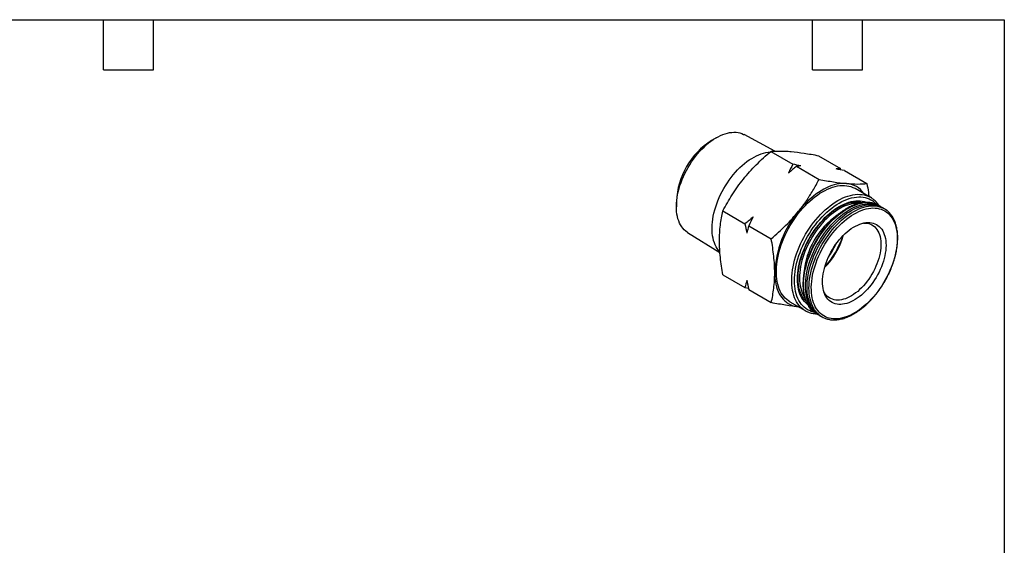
# Model space of a CAD drawing. Header units: inches. Extents: x 0.2 to 10.8, y 0.2 to 8.2.
# Tile 3 of 3: x 4.8 to 10.8, y 5.1 to 8.2. Entities that reach past the tile are written whole.
import ezdxf

# ---------------------------------------------------------------- set-up
doc = ezdxf.new("R2010")
doc.units = ezdxf.units.IN
doc.header["$MEASUREMENT"] = 0
doc.linetypes.add('SLD-Solid', pattern=[0])
doc.layers.add('TEXT', color=140, linetype='SLD-Solid', lineweight=25)

msp = doc.modelspace()

# ---------------------------------------------------------------- linework, layer by layer
for p, q in [((9.3746, 7.4623), (9.1897, 7.5614)), ((9.0236, 7.5429), (8.995, 7.5264)), ((9.3498, 7.4607), (9.4821, 7.3843)), ((9.6365, 7.435), (9.7689, 7.3586)), ((9.5046, 7.3713), (9.6397, 7.2933)), ((9.7707, 7.3499), (9.7689, 7.3586)), ((9.7914, 7.3456), (9.9265, 7.2677)), ((9.9481, 7.1852), (9.8562, 7.2383)), ((8.7843, 7.1615), (8.7843, 7.1285)), ((9.8967, 7.1524), (9.8932, 7.1544)), ((9.0631, 7.104), (9.1954, 7.0276)), ((10.0092, 7.1295), (9.9973, 7.1364)), ((10.0307, 7.1171), (10.0188, 7.124)), ((8.8514, 6.9753), (9.0455, 6.855)), ((9.2179, 7.0146), (9.353, 6.9366)), ((9.0631, 6.7216), (9.1954, 6.6452)), ((9.1954, 6.6452), (9.216, 6.641)), ((9.2179, 6.6322), (9.353, 6.5543)), ((9.4645, 6.5598), (9.5564, 6.5067)), ((9.5559, 6.5695), (9.5592, 6.5676)), ((9.6233, 6.4886), (9.6352, 6.4817)), ((9.6448, 6.4761), (9.6567, 6.4693))]:
    msp.add_line(p, q)
at = {"flags": 128}
for points in [[(8.8514, 6.9753), (8.8497, 6.9764), (8.8403, 6.9832), (8.8315, 6.991), (8.8234, 6.9997), (8.816, 7.0094), (8.8093, 7.02), (8.8034, 7.0314), (8.7982, 7.0437), (8.7938, 7.0568), (8.7903, 7.0706), (8.7875, 7.0851), (8.7856, 7.1002), (8.7846, 7.1159), (8.7843, 7.1321), (8.7849, 7.1489), (8.7864, 7.166), (8.7887, 7.1835), (8.7918, 7.2012), (8.7957, 7.2192), (8.8004, 7.2374), (8.8059, 7.2557), (8.8122, 7.274), (8.8192, 7.2923), (8.8269, 7.3105), (8.8353, 7.3285), (8.8444, 7.3463), (8.8541, 7.3639), (8.8644, 7.3811), (8.8753, 7.3978), (8.8867, 7.4142), (8.8985, 7.43), (8.9108, 7.4453), (8.9235, 7.4599), (8.9366, 7.4738), (8.95, 7.487), (8.9636, 7.4995), (8.9774, 7.5111), (8.9914, 7.5218), (9.0055, 7.5317), (9.0197, 7.5406), (9.0338, 7.5486), (9.048, 7.5556), (9.062, 7.5616), (9.076, 7.5665), (9.0897, 7.5704), (9.1032, 7.5732), (9.1164, 7.5749), (9.1293, 7.5756), (9.1419, 7.5751), (9.154, 7.5736), (9.1656, 7.571), (9.1768, 7.5674), (9.1874, 7.5626), (9.1897, 7.5614)], [(9.0451, 6.859), (9.037, 6.868), (9.0295, 6.8779), (9.0229, 6.8887), (9.0169, 6.9004), (9.0118, 6.9129), (9.0074, 6.9262), (9.0038, 6.9403), (9.0011, 6.955), (8.9992, 6.9704), (8.9982, 6.9863), (8.9979, 7.0028), (8.9986, 7.0198), (9.0001, 7.0372), (9.0024, 7.0549), (9.0055, 7.0729), (9.0095, 7.0911), (9.0142, 7.1096), (9.0198, 7.1281), (9.0261, 7.1467), (9.0332, 7.1652), (9.041, 7.1837), (9.0495, 7.202), (9.0586, 7.2201), (9.0684, 7.2379), (9.0788, 7.2553), (9.0897, 7.2724), (9.1012, 7.2891), (9.1132, 7.3052), (9.1256, 7.3207), (9.1384, 7.3356), (9.1516, 7.3499), (9.1651, 7.3634), (9.1789, 7.3762), (9.1929, 7.3881), (9.207, 7.3992), (9.2213, 7.4094), (9.2357, 7.4186), (9.25, 7.4269), (9.2644, 7.4342), (9.2787, 7.4405), (9.2928, 7.4458), (9.3068, 7.45), (9.3206, 7.4532), (9.3341, 7.4552), (9.3442, 7.4561)], [(9.8038, 7.2685), (9.7899, 7.2692), (9.7756, 7.2687), (9.7609, 7.2672), (9.746, 7.2644), (9.7308, 7.2606), (9.7154, 7.2557), (9.6998, 7.2497), (9.6841, 7.2427), (9.6683, 7.2346), (9.6525, 7.2254), (9.6367, 7.2153), (9.621, 7.2043), (9.6054, 7.1923), (9.59, 7.1794), (9.5748, 7.1656), (9.5599, 7.1511), (9.5452, 7.1358), (9.5309, 7.1197), (9.517, 7.103)], [(9.4645, 6.5598), (9.4566, 6.5647), (9.4466, 6.5722), (9.4372, 6.5807), (9.4285, 6.5902), (9.4205, 6.6006), (9.4132, 6.6119), (9.4067, 6.6241), (9.401, 6.6371), (9.396, 6.6509), (9.3919, 6.6655), (9.3885, 6.6808), (9.386, 6.6967), (9.3843, 6.7132), (9.3835, 6.7304), (9.3835, 6.748), (9.3843, 6.7661), (9.386, 6.7846), (9.3885, 6.8034), (9.3919, 6.8225), (9.396, 6.8419), (9.401, 6.8614), (9.4067, 6.8811), (9.4132, 6.9008), (9.4205, 6.9205), (9.4285, 6.9401), (9.4372, 6.9596), (9.4466, 6.9789), (9.4566, 6.998), (9.4672, 7.0168), (9.4785, 7.0352), (9.4903, 7.0532), (9.5026, 7.0708), (9.5153, 7.0878), (9.5286, 7.1042), (9.5422, 7.12), (9.5562, 7.1352), (9.5705, 7.1496), (9.585, 7.1633), (9.5998, 7.1762), (9.6148, 7.1882), (9.6299, 7.1993), (9.6451, 7.2096), (9.6604, 7.2189), (9.6757, 7.2272), (9.6909, 7.2345), (9.706, 7.2408), (9.721, 7.2461), (9.7358, 7.2503), (9.7503, 7.2535), (9.7646, 7.2555), (9.7786, 7.2565), (9.7922, 7.2564), (9.8055, 7.2553), (9.8182, 7.253), (9.8305, 7.2497), (9.8423, 7.2452), (9.8535, 7.2398), (9.8562, 7.2383)], [(9.5435, 6.5152), (9.5384, 6.5192), (9.5291, 6.5277), (9.5204, 6.5372), (9.5124, 6.5476), (9.5051, 6.5589), (9.4986, 6.5711), (9.4929, 6.5841), (9.4879, 6.5979), (9.4837, 6.6124), (9.4804, 6.6277), (9.4779, 6.6437), (9.4762, 6.6602), (9.4754, 6.6773), (9.4754, 6.6949), (9.4762, 6.713), (9.4779, 6.7315), (9.4804, 6.7504), (9.4837, 6.7695), (9.4879, 6.7889), (9.4929, 6.8084), (9.4986, 6.828), (9.5051, 6.8477), (9.5124, 6.8674), (9.5204, 6.8871), (9.5291, 6.9066), (9.5384, 6.9259), (9.5485, 6.945), (9.5591, 6.9638), (9.5703, 6.9822), (9.5821, 7.0002), (9.5944, 7.0177), (9.6072, 7.0347), (9.6204, 7.0512), (9.6341, 7.067), (9.648, 7.0822), (9.6623, 7.0966), (9.6769, 7.1103), (9.6917, 7.1231), (9.7067, 7.1352), (9.7218, 7.1463), (9.737, 7.1566), (9.7523, 7.1658), (9.7675, 7.1742), (9.7827, 7.1815), (9.7979, 7.1878), (9.8128, 7.1931), (9.8276, 7.1973), (9.8422, 7.2004), (9.8565, 7.2025), (9.8705, 7.2035), (9.8841, 7.2034), (9.8973, 7.2022), (9.9101, 7.2), (9.9224, 7.1966), (9.9337, 7.1924)], [(9.6102, 6.4973), (9.6052, 6.4984), (9.5931, 6.5019), (9.5816, 6.5065), (9.5707, 6.5121), (9.5603, 6.5188), (9.5506, 6.5265), (9.5415, 6.5352), (9.5332, 6.5448), (9.5255, 6.5554), (9.5186, 6.5668), (9.5124, 6.5792), (9.507, 6.5923), (9.5025, 6.6063), (9.4987, 6.6209), (9.4958, 6.6363), (9.4937, 6.6523), (9.4924, 6.6689), (9.492, 6.6861), (9.4924, 6.7037), (9.4937, 6.7218), (9.4958, 6.7402), (9.4987, 6.759), (9.5025, 6.778), (9.507, 6.7972), (9.5124, 6.8166), (9.5186, 6.836), (9.5255, 6.8555), (9.5332, 6.8749), (9.5415, 6.8942), (9.5506, 6.9133), (9.5603, 6.9322), (9.5707, 6.9509), (9.5816, 6.9691), (9.5931, 6.987), (9.6052, 7.0044), (9.6177, 7.0213), (9.6307, 7.0377), (9.6441, 7.0534), (9.6578, 7.0684), (9.6719, 7.0828), (9.6862, 7.0963), (9.7008, 7.1091), (9.7156, 7.121), (9.7305, 7.1321), (9.7456, 7.1422), (9.7606, 7.1514), (9.7757, 7.1596), (9.7907, 7.1668), (9.8056, 7.173), (9.8204, 7.1781), (9.835, 7.1822), (9.8493, 7.1852), (9.8634, 7.1871), (9.8772, 7.1879), (9.8906, 7.1877), (9.9035, 7.1863), (9.9161, 7.1839), (9.9281, 7.1804), (9.9396, 7.1758), (9.9506, 7.1702), (9.9609, 7.1635), (9.9707, 7.1558), (9.9797, 7.1472), (9.9832, 7.1434)], [(9.5699, 6.5434), (9.5687, 6.5444), (9.5596, 6.5524), (9.5513, 6.5613), (9.5436, 6.5712), (9.5367, 6.5821), (9.5306, 6.5938), (9.5252, 6.6063), (9.5206, 6.6196), (9.5168, 6.6337), (9.5139, 6.6485), (9.5118, 6.6639), (9.5105, 6.6799), (9.5101, 6.6965), (9.5105, 6.7136), (9.5118, 6.7311), (9.5139, 6.749), (9.5168, 6.7671), (9.5206, 6.7856), (9.5252, 6.8042), (9.5306, 6.8229), (9.5367, 6.8418), (9.5436, 6.8606), (9.5513, 6.8793), (9.5596, 6.8979), (9.5687, 6.9163), (9.5784, 6.9345), (9.5887, 6.9524), (9.5996, 6.9698), (9.611, 6.9869), (9.6229, 7.0034), (9.6353, 7.0194), (9.6482, 7.0348), (9.6614, 7.0495), (9.6749, 7.0636), (9.6888, 7.0768), (9.7028, 7.0893), (9.7171, 7.101), (9.7315, 7.1117), (9.7461, 7.1216), (9.7606, 7.1305), (9.7752, 7.1384), (9.7897, 7.1453), (9.8041, 7.1512), (9.8184, 7.156), (9.8325, 7.1598), (9.8463, 7.1625), (9.8599, 7.1641), (9.8731, 7.1646), (9.8859, 7.164), (9.8983, 7.1624), (9.9102, 7.1596), (9.9217, 7.1558), (9.9233, 7.1551)], [(9.8779, 7.1487), (9.8769, 7.1488), (9.8643, 7.149), (9.8513, 7.1481), (9.838, 7.1462), (9.8244, 7.1431), (9.8106, 7.139), (9.7966, 7.1339), (9.7825, 7.1277), (9.7683, 7.1205), (9.7541, 7.1123), (9.7399, 7.1031), (9.7258, 7.093), (9.7118, 7.0821), (9.698, 7.0702), (9.6844, 7.0576), (9.6711, 7.0442), (9.6581, 7.03), (9.6455, 7.0152), (9.6333, 6.9998), (9.6215, 6.9838), (9.6103, 6.9673), (9.5995, 6.9504), (9.5894, 6.933), (9.5798, 6.9154), (9.5709, 6.8975), (9.5627, 6.8793), (9.5551, 6.8611), (9.5483, 6.8428), (9.5423, 6.8244), (9.537, 6.8061), (9.5325, 6.788), (9.5288, 6.77), (9.526, 6.7523), (9.524, 6.7349), (9.5228, 6.7179), (9.5225, 6.7013), (9.523, 6.6852), (9.5243, 6.6696), (9.5265, 6.6547), (9.5296, 6.6404), (9.5334, 6.6268), (9.5381, 6.614), (9.5435, 6.602), (9.5497, 6.5909), (9.5531, 6.5856)], [(9.609, 6.4982), (9.6039, 6.5024), (9.5948, 6.511), (9.5865, 6.5205), (9.5789, 6.531), (9.572, 6.5424), (9.5659, 6.5546), (9.5606, 6.5677), (9.556, 6.5816), (9.5523, 6.5962), (9.5494, 6.6115), (9.5474, 6.6274), (9.5462, 6.6439), (9.5458, 6.661), (9.5463, 6.6786), (9.5476, 6.6965), (9.5498, 6.7149), (9.5528, 6.7336), (9.5566, 6.7525), (9.5613, 6.7716), (9.5667, 6.7908), (9.5729, 6.8102), (9.5799, 6.8295), (9.5876, 6.8487), (9.5961, 6.8679), (9.6052, 6.8869), (9.6149, 6.9056), (9.6253, 6.924), (9.6363, 6.9421), (9.6479, 6.9598), (9.6599, 6.977), (9.6725, 6.9936), (9.6855, 7.0097), (9.6989, 7.0252), (9.7126, 7.0399), (9.7267, 7.054), (9.741, 7.0672), (9.7556, 7.0797), (9.7703, 7.0913), (9.7852, 7.102), (9.8001, 7.1118), (9.8151, 7.1206), (9.83, 7.1284), (9.8449, 7.1352), (9.8597, 7.141), (9.8743, 7.1458), (9.8887, 7.1494), (9.9029, 7.152), (9.9167, 7.1535), (9.9303, 7.1539), (9.9434, 7.1532), (9.9561, 7.1514), (9.9684, 7.1486), (9.9801, 7.1446), (9.9808, 7.1444)], [(9.6401, 6.479), (9.6357, 6.4814), (9.6254, 6.488), (9.6158, 6.4955), (9.6067, 6.5041), (9.5984, 6.5137), (9.5908, 6.5242), (9.5839, 6.5355), (9.5778, 6.5478), (9.5725, 6.5609), (9.5679, 6.5747), (9.5642, 6.5893), (9.5613, 6.6046), (9.5593, 6.6206), (9.5581, 6.6371), (9.5577, 6.6542), (9.5582, 6.6717), (9.5595, 6.6897), (9.5617, 6.708), (9.5647, 6.7267), (9.5685, 6.7456), (9.5731, 6.7647), (9.5786, 6.784), (9.5848, 6.8033), (9.5918, 6.8226), (9.5995, 6.8419), (9.6079, 6.861), (9.617, 6.88), (9.6268, 6.8987), (9.6372, 6.9172), (9.6482, 6.9353), (9.6598, 6.9529), (9.6718, 6.9701), (9.6844, 6.9868), (9.6974, 7.0029), (9.7108, 7.0183), (9.7245, 7.0331), (9.7386, 7.0471), (9.7529, 7.0604), (9.7675, 7.0728), (9.7822, 7.0844), (9.797, 7.0951), (9.812, 7.1049), (9.8269, 7.1137), (9.8419, 7.1216), (9.8568, 7.1284), (9.8716, 7.1342), (9.8862, 7.1389), (9.9006, 7.1426), (9.9148, 7.1452), (9.9286, 7.1467), (9.9422, 7.1471), (9.9553, 7.1464), (9.968, 7.1446), (9.9803, 7.1417), (9.992, 7.1378), (10.0032, 7.1328), (10.0138, 7.1267), (10.0139, 7.1267)], [(9.9808, 7.1444), (9.9913, 7.1396), (9.9973, 7.1364)], [(9.6448, 6.4761), (9.6351, 6.4824), (9.6254, 6.49), (9.6164, 6.4986), (9.608, 6.5081), (9.6004, 6.5186), (9.5935, 6.53), (9.5874, 6.5422), (9.5821, 6.5553), (9.5776, 6.5692), (9.5739, 6.5838), (9.571, 6.599), (9.5689, 6.615), (9.5677, 6.6315), (9.5673, 6.6486), (9.5678, 6.6661), (9.5692, 6.6841), (9.5713, 6.7025), (9.5743, 6.7211), (9.5782, 6.7401), (9.5828, 6.7592), (9.5882, 6.7784), (9.5944, 6.7977), (9.6014, 6.8171), (9.6091, 6.8363), (9.6176, 6.8555), (9.6267, 6.8744), (9.6365, 6.8932), (9.6469, 6.9116), (9.6579, 6.9297), (9.6694, 6.9473), (9.6815, 6.9645), (9.694, 6.9812), (9.707, 6.9973), (9.7204, 7.0127), (9.7342, 7.0275), (9.7482, 7.0416), (9.7625, 7.0548), (9.7771, 7.0673), (9.7918, 7.0789), (9.8067, 7.0896), (9.8216, 7.0994), (9.8366, 7.1082), (9.8515, 7.116), (9.8664, 7.1228), (9.8812, 7.1286), (9.8958, 7.1333), (9.9102, 7.137), (9.9244, 7.1396), (9.9383, 7.1411), (9.9518, 7.1415), (9.9649, 7.1408), (9.9777, 7.139), (9.9899, 7.1362), (10.0016, 7.1322), (10.0128, 7.1272), (10.0188, 7.124)], [(9.6424, 6.4789), (9.6373, 6.4831), (9.6283, 6.4917), (9.6199, 6.5012), (9.6123, 6.5117), (9.6054, 6.5231), (9.5993, 6.5354), (9.594, 6.5484), (9.5895, 6.5623), (9.5857, 6.5769), (9.5829, 6.5922), (9.5808, 6.6081), (9.5796, 6.6247), (9.5792, 6.6417), (9.5797, 6.6593), (9.581, 6.6773), (9.5832, 6.6956), (9.5862, 6.7143), (9.59, 6.7332), (9.5947, 6.7523), (9.6001, 6.7716), (9.6063, 6.7909), (9.6133, 6.8102), (9.621, 6.8295), (9.6295, 6.8486), (9.6386, 6.8676), (9.6483, 6.8863), (9.6587, 6.9047), (9.6697, 6.9228), (9.6813, 6.9405), (9.6934, 6.9577), (9.7059, 6.9743), (9.7189, 6.9904), (9.7323, 7.0059), (9.746, 7.0207), (9.7601, 7.0347), (9.7744, 7.048), (9.789, 7.0604), (9.8037, 7.072), (9.8186, 7.0827), (9.8335, 7.0925), (9.8485, 7.1013), (9.8634, 7.1091), (9.8783, 7.116), (9.8931, 7.1217), (9.9077, 7.1265), (9.9221, 7.1301), (9.9363, 7.1327), (9.9502, 7.1342), (9.9637, 7.1346), (9.9768, 7.1339), (9.9895, 7.1322), (10.0018, 7.1293), (10.0135, 7.1254), (10.0142, 7.1251)], [(9.9251, 6.5475), (9.9109, 6.5349), (9.8965, 6.523), (9.882, 6.5121), (9.8673, 6.5021), (9.8526, 6.493), (9.8379, 6.4848), (9.8233, 6.4777), (9.8087, 6.4716), (9.7942, 6.4665), (9.78, 6.4624), (9.766, 6.4595), (9.7522, 6.4576), (9.7388, 6.4568), (9.7257, 6.457), (9.7131, 6.4584), (9.7009, 6.4608), (9.6892, 6.4643), (9.678, 6.4689), (9.6674, 6.4745), (9.6573, 6.4811), (9.6479, 6.4888), (9.6392, 6.4974), (9.6312, 6.507), (9.6238, 6.5175), (9.6172, 6.5288), (9.6114, 6.5411), (9.6064, 6.5541), (9.6021, 6.5679), (9.5987, 6.5824), (9.596, 6.5976), (9.5943, 6.6135), (9.5933, 6.6299), (9.5932, 6.6468), (9.5939, 6.6642), (9.5955, 6.6819), (9.5979, 6.7001), (9.6011, 6.7185), (9.6051, 6.7372), (9.61, 6.756), (9.6156, 6.7749), (9.622, 6.7939), (9.6291, 6.8129), (9.637, 6.8318), (9.6455, 6.8505), (9.6547, 6.8691), (9.6646, 6.8874), (9.6751, 6.9054), (9.6861, 6.923), (9.6977, 6.9401), (9.7098, 6.9568), (9.7223, 6.9729), (9.7353, 6.9884), (9.7486, 7.0033), (9.7623, 7.0175), (9.7762, 7.0309), (9.7904, 7.0435), (9.8048, 7.0553), (9.8193, 7.0663), (9.834, 7.0763), (9.8487, 7.0854), (9.8634, 7.0935), (9.878, 7.1007), (9.8926, 7.1068), (9.907, 7.1119), (9.9213, 7.1159), (9.9353, 7.1189), (9.9491, 7.1208), (9.9625, 7.1216), (9.9756, 7.1213), (9.9882, 7.12), (10.0004, 7.1175), (10.0121, 7.114), (10.0233, 7.1095), (10.0339, 7.1039), (10.044, 7.0972), (10.0534, 7.0896), (10.0621, 7.081), (10.0701, 7.0714), (10.0775, 7.0609), (10.0841, 7.0495), (10.0899, 7.0373), (10.0949, 7.0243), (10.0992, 7.0105), (10.1026, 6.9959), (10.1052, 6.9807), (10.107, 6.9649), (10.108, 6.9485), (10.1081, 6.9316), (10.1074, 6.9142), (10.1058, 6.8964), (10.1034, 6.8783), (10.1002, 6.8599), (10.0962, 6.8412), (10.0913, 6.8224), (10.0857, 6.8034), (10.0793, 6.7844), (10.0722, 6.7655), (10.0643, 6.7466), (10.0558, 6.7278), (10.0465, 6.7093), (10.0367, 6.691), (10.0262, 6.673), (10.0152, 6.6554), (10.0036, 6.6383), (9.9915, 6.6216), (9.979, 6.6055), (9.966, 6.59), (9.9527, 6.5751), (9.939, 6.5609), (9.9251, 6.5475)], [(9.9056, 6.6106), (9.8934, 6.5998), (9.8809, 6.5897), (9.8683, 6.5806), (9.8556, 6.5724), (9.8429, 6.5652), (9.8302, 6.5589), (9.8176, 6.5537), (9.8052, 6.5496), (9.7929, 6.5465), (9.7809, 6.5445), (9.7693, 6.5436), (9.758, 6.5438), (9.7471, 6.5451), (9.7366, 6.5475), (9.7267, 6.5509), (9.7174, 6.5555), (9.7086, 6.561), (9.7005, 6.5676), (9.693, 6.5752), (9.6862, 6.5837), (9.6802, 6.5932), (9.6749, 6.6035), (9.6705, 6.6147), (9.6668, 6.6266), (9.6639, 6.6393), (9.6619, 6.6526), (9.6607, 6.6665), (9.6604, 6.681), (9.6609, 6.696), (9.6623, 6.7114), (9.6645, 6.7271), (9.6675, 6.7431), (9.6714, 6.7593), (9.6761, 6.7757), (9.6815, 6.7921), (9.6877, 6.8085), (9.6946, 6.8248), (9.7022, 6.841), (9.7105, 6.8569), (9.7194, 6.8725), (9.7289, 6.8877), (9.7389, 6.9026), (9.7495, 6.9169), (9.7605, 6.9306), (9.7719, 6.9437), (9.7836, 6.9561), (9.7956, 6.9678), (9.8079, 6.9786), (9.8204, 6.9886), (9.833, 6.9978), (9.8457, 7.006), (9.8584, 7.0132), (9.8711, 7.0194), (9.8837, 7.0246), (9.8961, 7.0288), (9.9084, 7.0319), (9.9204, 7.0339), (9.932, 7.0348), (9.9433, 7.0346), (9.9542, 7.0333), (9.9647, 7.0309), (9.9746, 7.0274), (9.9839, 7.0229), (9.9927, 7.0173), (10.0008, 7.0108), (10.0083, 7.0032), (10.0151, 6.9946), (10.0211, 6.9852), (10.0264, 6.9749), (10.0308, 6.9637), (10.0345, 6.9518), (10.0374, 6.9391), (10.0394, 6.9258), (10.0406, 6.9119), (10.0409, 6.8974), (10.0404, 6.8824), (10.039, 6.867), (10.0368, 6.8513), (10.0338, 6.8353), (10.0299, 6.819), (10.0252, 6.8027), (10.0198, 6.7863), (10.0136, 6.7699), (10.0067, 6.7536), (9.9991, 6.7374), (9.9908, 6.7215), (9.9819, 6.7059), (9.9724, 6.6906), (9.9623, 6.6758), (9.9518, 6.6615), (9.9408, 6.6478), (9.9294, 6.6347), (9.9177, 6.6223), (9.9056, 6.6106)], [(9.9064, 7.0314), (9.9171, 7.0314), (9.9277, 7.0302), (9.9379, 7.028), (9.9476, 7.0247), (9.9567, 7.0203), (9.9652, 7.0148), (9.973, 7.0084), (9.9802, 7.0009), (9.9867, 6.9925), (9.9925, 6.9832), (9.9974, 6.973), (10.0016, 6.962), (10.005, 6.9502), (10.0075, 6.9377), (10.0092, 6.9246), (10.0101, 6.9108), (10.0101, 6.8965), (10.0092, 6.8818), (10.0075, 6.8667), (10.005, 6.8513), (10.0016, 6.8356), (9.9974, 6.8197), (9.9924, 6.8038), (9.9867, 6.7879), (9.9802, 6.772), (9.973, 6.7562), (9.9651, 6.7407), (9.9566, 6.7254), (9.9475, 6.7105), (9.9378, 6.696), (9.9277, 6.6821), (9.917, 6.6687), (9.906, 6.6559), (9.8946, 6.6438), (9.8829, 6.6324)], [(9.3737, 6.7335), (9.3741, 6.7155), (9.3754, 6.6981), (9.3776, 6.6812), (9.3806, 6.6651), (9.3845, 6.6496), (9.3892, 6.6349), (9.3947, 6.621), (9.4011, 6.608), (9.4082, 6.5958), (9.4161, 6.5846), (9.4248, 6.5743), (9.4341, 6.565), (9.4442, 6.5567), (9.4549, 6.5495), (9.4662, 6.5433), (9.4781, 6.5382), (9.4906, 6.5342), (9.5036, 6.5313), (9.517, 6.5295)], [(9.8829, 6.6324), (9.871, 6.6219), (9.8588, 6.6122), (9.8466, 6.6034), (9.8342, 6.5955), (9.8219, 6.5886), (9.8096, 6.5828), (9.7973, 6.5779), (9.7853, 6.5742), (9.7735, 6.5715), (9.7619, 6.5698), (9.7507, 6.5693), (9.7399, 6.5699), (9.7295, 6.5716), (9.7195, 6.5744), (9.7101, 6.5783), (9.7013, 6.5832), (9.6931, 6.5891), (9.6856, 6.5961), (9.6788, 6.604), (9.6726, 6.6129), (9.6688, 6.6197)], [(9.6233, 6.4886), (9.6136, 6.4948), (9.609, 6.4982)]]:
    msp.add_lwpolyline(points, dxfattribs=at)
for centre, radius, start, end in [((9.2398, 7.1418), 0.4559, 122.47196, 177.53342), ((9.7926, 7.1281), 0.1409, 34.567, 85.46622), ((9.8826, 7.0717), 0.131, 53.54635, 67.06537), ((9.992, 6.7061), 0.619, 140.12097, 177.46767), ((9.968, 7.0086), 0.1253, 51.77333, 68.3725), ((10.0169, 6.6932), 0.4697, 124.87998, 175.07641), ((9.3768, 7.0628), 0.4203, 314.77955, 345.22582), ((9.2342, 7.1451), 0.5807, 319.06148, 340.9439), ((9.2602, 7.13), 0.5304, 325.1772, 334.82818), ((9.6219, 6.6201), 0.131, 233.22534, 246.63666), ((9.7193, 6.5778), 0.1252, 232.10654, 248.39082)]:
    msp.add_arc(centre, radius, start, end)
for points, knots in [([(9.1857, 7.2943), (9.21, 7.3244), (9.236, 7.3532), (9.291, 7.4085), (9.3199, 7.435), (9.3498, 7.4607)], [0, 0, 0, 0, 0.5, 0.5, 1, 1, 1, 1]), ([(9.3498, 7.4607), (9.3534, 7.461), (9.3605, 7.4616), (9.3715, 7.4622), (9.3827, 7.4627), (9.3942, 7.463), (9.4071, 7.4631), (9.4215, 7.4629), (9.4378, 7.4623), (9.4547, 7.4613), (9.4666, 7.4603), (9.4725, 7.4598)], [0, 0, 0, 0, 0.103594, 0.205201, 0.305155, 0.403829, 0.501636, 0.626738, 0.750819, 0.875638, 1, 1, 1, 1]), ([(9.4725, 7.4598), (9.4968, 7.4576), (9.5228, 7.4543), (9.5777, 7.4459), (9.6066, 7.4408), (9.6365, 7.435)], [0, 0, 0, 0, 0.5, 0.5, 1, 1, 1, 1]), ([(9.0631, 7.104), (9.0803, 7.137), (9.0988, 7.1695), (9.1394, 7.233), (9.1615, 7.2641), (9.1857, 7.2943)], [0, 0, 0, 0, 0.5, 0.5, 1, 1, 1, 1]), ([(9.517, 7.103), (9.5204, 7.1072), (9.5271, 7.1156), (9.5369, 7.1285), (9.5466, 7.1415), (9.556, 7.1548), (9.5654, 7.1682), (9.5745, 7.1819), (9.5871, 7.2012), (9.6029, 7.2269), (9.6217, 7.2595), (9.6336, 7.2819), (9.6397, 7.2933)], [0, 0, 0, 0, 0.0697484, 0.1399348, 0.2105842, 0.2817214, 0.3533706, 0.4255555, 0.4982993, 0.6587568, 0.8259287, 1, 1, 1, 1]), ([(9.6397, 7.2933), (9.6696, 7.2875), (9.6986, 7.2824), (9.7535, 7.274), (9.7795, 7.2707), (9.8038, 7.2685)], [0, 0, 0, 0, 0.5, 0.5, 1, 1, 1, 1]), ([(9.8038, 7.2685), (9.828, 7.2664), (9.8501, 7.2653), (9.8907, 7.2652), (9.9092, 7.2661), (9.9265, 7.2677)], [0, 0, 0, 0, 0.5, 0.5, 1, 1, 1, 1]), ([(9.9265, 7.2677), (9.9295, 7.2503), (9.9341, 7.2245), (9.9372, 7.1992), (9.9382, 7.191)], [0, 0, 0, 0, 0.673465, 1, 1, 1, 1]), ([(9.5603, 6.565), (9.5601, 6.5651), (9.5573, 6.5675), (9.5524, 6.5732), (9.5454, 6.5819), (9.5391, 6.5916), (9.5335, 6.602), (9.5286, 6.6131), (9.5243, 6.625), (9.5207, 6.6375), (9.5178, 6.6507), (9.5157, 6.6645), (9.5142, 6.6789), (9.5135, 6.6937), (9.5135, 6.7091), (9.5142, 6.7249), (9.5157, 6.7411), (9.5179, 6.7577), (9.5209, 6.7745), (9.5245, 6.7915), (9.5289, 6.8087), (9.5339, 6.8261), (9.5397, 6.8435), (9.5461, 6.8609), (9.5532, 6.8783), (9.5609, 6.8956), (9.5692, 6.9127), (9.5781, 6.9296), (9.5875, 6.9463), (9.5974, 6.9626), (9.6079, 6.9786), (9.6187, 6.9941), (9.6301, 7.0092), (9.6418, 7.0238), (9.6538, 7.0378), (9.6661, 7.0512), (9.6787, 7.064), (9.6916, 7.076), (9.7046, 7.0874), (9.7178, 7.098), (9.731, 7.1078), (9.7443, 7.1168), (9.7576, 7.1249), (9.7709, 7.1322), (9.7841, 7.1386), (9.7972, 7.1441), (9.8101, 7.1486), (9.8228, 7.1523), (9.8353, 7.155), (9.8475, 7.1568), (9.8593, 7.1577), (9.8709, 7.1576), (9.8821, 7.1566), (9.8915, 7.155), (9.897, 7.1534), (9.8991, 7.1528)], [0, 0, 0, 0, 0.000801, 0.020749, 0.040585, 0.060299, 0.079897, 0.099395, 0.118813, 0.13817, 0.157485, 0.176772, 0.196044, 0.215308, 0.234572, 0.253837, 0.273108, 0.292387, 0.311675, 0.330971, 0.350277, 0.369591, 0.388913, 0.408242, 0.427577, 0.446917, 0.46626, 0.485606, 0.504953, 0.524301, 0.543648, 0.562992, 0.582333, 0.601669, 0.620999, 0.640322, 0.659638, 0.678944, 0.69824, 0.717526, 0.736801, 0.756064, 0.775318, 0.794563, 0.813802, 0.833038, 0.852277, 0.871524, 0.890791, 0.910092, 0.929442, 0.948861, 0.96837, 0.987988, 1, 1, 1, 1]), ([(9.9799, 7.1447), (9.9781, 7.1454), (9.9725, 7.1477), (9.9629, 7.1504), (9.9509, 7.1529), (9.9385, 7.1544), (9.9258, 7.1549), (9.9127, 7.1545), (9.8994, 7.153), (9.8857, 7.1506), (9.8719, 7.1472), (9.8579, 7.1428), (9.8437, 7.1374), (9.8294, 7.1312), (9.8152, 7.124), (9.8008, 7.1159), (9.7866, 7.1069), (9.7724, 7.0971), (9.7583, 7.0865), (9.7444, 7.0751), (9.7307, 7.063), (9.7172, 7.0501), (9.704, 7.0366), (9.6911, 7.0224), (9.6785, 7.0077), (9.6663, 6.9924), (9.6545, 6.9766), (9.6431, 6.9603), (9.6323, 6.9436), (9.6219, 6.9266), (9.612, 6.9092), (9.6028, 6.8915), (9.5941, 6.8737), (9.586, 6.8556), (9.5785, 6.8374), (9.5718, 6.8192), (9.5656, 6.8009), (9.5602, 6.7827), (9.5555, 6.7645), (9.5515, 6.7465), (9.5483, 6.7286), (9.5458, 6.711), (9.544, 6.6937), (9.543, 6.6767), (9.5428, 6.66), (9.5434, 6.6438), (9.5447, 6.6281), (9.5468, 6.6129), (9.5497, 6.5982), (9.5534, 6.5841), (9.5578, 6.5707), (9.5629, 6.558), (9.5688, 6.5461), (9.5754, 6.5349), (9.5826, 6.5245), (9.5906, 6.5149), (9.599, 6.5062), (9.6052, 6.5012), (9.6082, 6.4987)], [0, 0, 0, 0, 0.008856, 0.026493, 0.044169, 0.061899, 0.079691, 0.097548, 0.115466, 0.133439, 0.151458, 0.169511, 0.18759, 0.205687, 0.223793, 0.241904, 0.260014, 0.278122, 0.296225, 0.314322, 0.332413, 0.350498, 0.368577, 0.386651, 0.40472, 0.422785, 0.440847, 0.458906, 0.476963, 0.495019, 0.513074, 0.531131, 0.549188, 0.567247, 0.585308, 0.603373, 0.621442, 0.639517, 0.657597, 0.675683, 0.693777, 0.711877, 0.729986, 0.748101, 0.766224, 0.784352, 0.802483, 0.820614, 0.838739, 0.856851, 0.874943, 0.893005, 0.911025, 0.928994, 0.946902, 0.964744, 0.982518, 1, 1, 1, 1]), ([(9.9989, 7.1354), (9.9979, 7.1371), (9.9946, 7.1425), (9.9882, 7.1508), (9.9799, 7.1604), (9.9709, 7.169), (9.9646, 7.1744), (9.9612, 7.1767), (9.9612, 7.1767)], [0, 0, 0, 0, 0.100101, 0.326169, 0.55129, 0.775483, 0.998854, 1, 1, 1, 1]), ([(9.0424, 6.9247), (9.0424, 6.9571), (9.0443, 6.988), (9.0515, 7.0476), (9.0567, 7.0762), (9.0631, 7.104)], [0, 0, 0, 0, 0.5, 0.5, 1, 1, 1, 1]), ([(9.353, 6.9366), (9.3829, 6.9623), (9.4118, 6.9887), (9.4668, 7.044), (9.4928, 7.0728), (9.517, 7.103)], [0, 0, 0, 0, 0.5, 0.5, 1, 1, 1, 1]), ([(9.9248, 6.5443), (9.9272, 6.5465), (9.9341, 6.553), (9.9453, 6.5642), (9.9583, 6.5781), (9.971, 6.5927), (9.9834, 6.6078), (9.9953, 6.6234), (10.0068, 6.6395), (10.0179, 6.6561), (10.0284, 6.673), (10.0385, 6.6903), (10.048, 6.7078), (10.0569, 6.7256), (10.0652, 6.7436), (10.0728, 6.7618), (10.0799, 6.78), (10.0862, 6.7982), (10.0919, 6.8165), (10.0969, 6.8347), (10.1011, 6.8528), (10.1046, 6.8707), (10.1074, 6.8884), (10.1094, 6.9058), (10.1107, 6.923), (10.1112, 6.9398), (10.1109, 6.9561), (10.1098, 6.972), (10.108, 6.9875), (10.1054, 7.0023), (10.102, 7.0166), (10.0979, 7.0302), (10.093, 7.0432), (10.0874, 7.0555), (10.081, 7.0669), (10.074, 7.0776), (10.0663, 7.0875), (10.058, 7.0964), (10.0513, 7.1027), (10.0472, 7.1058), (10.0463, 7.1064)], [0, 0, 0, 0, 0.014353, 0.041567, 0.068775, 0.095976, 0.12317, 0.150358, 0.177542, 0.204723, 0.231901, 0.259079, 0.286257, 0.313436, 0.340618, 0.367803, 0.394993, 0.422188, 0.449391, 0.476603, 0.503823, 0.531054, 0.558295, 0.585548, 0.612813, 0.640087, 0.667371, 0.694662, 0.721954, 0.74924, 0.776511, 0.803755, 0.83096, 0.858109, 0.885186, 0.912176, 0.939067, 0.965857, 0.992549, 1, 1, 1, 1]), ([(9.0631, 6.7216), (9.0567, 6.7567), (9.0515, 6.7913), (9.0443, 6.8592), (9.0424, 6.8924), (9.0424, 6.9247)], [0, 0, 0, 0, 0.5, 0.5, 1, 1, 1, 1]), ([(9.3737, 6.7335), (9.3737, 6.7658), (9.3717, 6.799), (9.3645, 6.8669), (9.3593, 6.9015), (9.353, 6.9366)], [0, 0, 0, 0, 0.5, 0.5, 1, 1, 1, 1]), ([(9.353, 6.5543), (9.3593, 6.582), (9.3645, 6.6106), (9.3717, 6.6702), (9.3737, 6.7011), (9.3737, 6.7335)], [0, 0, 0, 0, 0.5, 0.5, 1, 1, 1, 1]), ([(9.517, 6.5295), (9.4928, 6.5317), (9.4668, 6.5349), (9.4118, 6.5434), (9.3829, 6.5485), (9.353, 6.5543)], [0, 0, 0, 0, 0.5, 0.5, 1, 1, 1, 1]), ([(9.5708, 6.4996), (9.5723, 6.499), (9.5775, 6.4966), (9.5869, 6.4936), (9.5989, 6.4905), (9.6114, 6.4885), (9.6202, 6.4875), (9.6248, 6.4875), (9.6251, 6.4875)], [0, 0, 0, 0, 0.089173, 0.312471, 0.536188, 0.760562, 0.985755, 1, 1, 1, 1]), ([(9.6741, 6.461), (9.6773, 6.4597), (9.6842, 6.4571), (9.6953, 6.4543), (9.7074, 6.4521), (9.7199, 6.451), (9.7328, 6.4508), (9.746, 6.4516), (9.7595, 6.4534), (9.7732, 6.4562), (9.7871, 6.46), (9.8012, 6.4647), (9.8154, 6.4704), (9.8296, 6.477), (9.8439, 6.4845), (9.8582, 6.4929), (9.8725, 6.5022), (9.8866, 6.5123), (9.9006, 6.5232), (9.9134, 6.5339), (9.9214, 6.5412), (9.9248, 6.5443)], [0, 0, 0, 0, 0.045158, 0.097929, 0.150833, 0.20391, 0.257177, 0.310636, 0.364273, 0.418064, 0.47198, 0.525991, 0.580068, 0.634189, 0.688333, 0.742485, 0.796633, 0.85077, 0.904891, 0.958995, 1, 1, 1, 1])]:
    msp.add_open_spline(points, degree=3, knots=knots)
for points in [[(9.4821, 7.3843), (9.4738, 7.3663), (9.465, 7.3485), (9.4556, 7.3309)], [(9.5311, 7.3744), (9.5151, 7.3774), (9.4988, 7.3808), (9.4821, 7.3843)], [(9.5046, 7.3713), (9.4879, 7.3581), (9.4716, 7.3447), (9.4556, 7.3309)], [(9.5311, 7.3744), (9.5217, 7.3736), (9.513, 7.3726), (9.5046, 7.3713)], [(9.7689, 7.3586), (9.7605, 7.3573), (9.7517, 7.3563), (9.7424, 7.3555)], [(9.7914, 7.3456), (9.7747, 7.3492), (9.7583, 7.3525), (9.7424, 7.3555)], [(9.2443, 7.068), (9.2284, 7.0542), (9.2121, 7.0407), (9.1954, 7.0276)], [(9.1954, 7.0276), (9.1995, 7.0085), (9.2033, 6.9895), (9.2066, 6.9708)], [(9.2443, 7.068), (9.235, 7.0504), (9.2262, 7.0326), (9.2179, 7.0146)], [(9.2179, 7.0146), (9.2137, 7.0003), (9.2099, 6.9857), (9.2066, 6.9708)], [(9.2066, 6.689), (9.2033, 6.6741), (9.1995, 6.6595), (9.1954, 6.6452)], [(9.2066, 6.689), (9.2099, 6.6703), (9.2137, 6.6513), (9.2179, 6.6322)]]:
    msp.add_open_spline(points, degree=3)
at = {"layer": 'TEXT'}
for p, q in [((0.25, 8.25), (10.75, 8.25)), ((5.35, 7.95), (5.35, 8.25)), ((5.65, 7.95), (5.65, 8.25)), ((9.6, 7.95), (9.6, 8.25)), ((9.9, 7.95), (9.9, 8.25)), ((10.75, 8.25), (10.75, 0.25)), ((5.35, 7.95), (5.65, 7.95)), ((9.6, 7.95), (9.9, 7.95))]:
    msp.add_line(p, q, dxfattribs=at)

doc.saveas('drawing.dxf')
